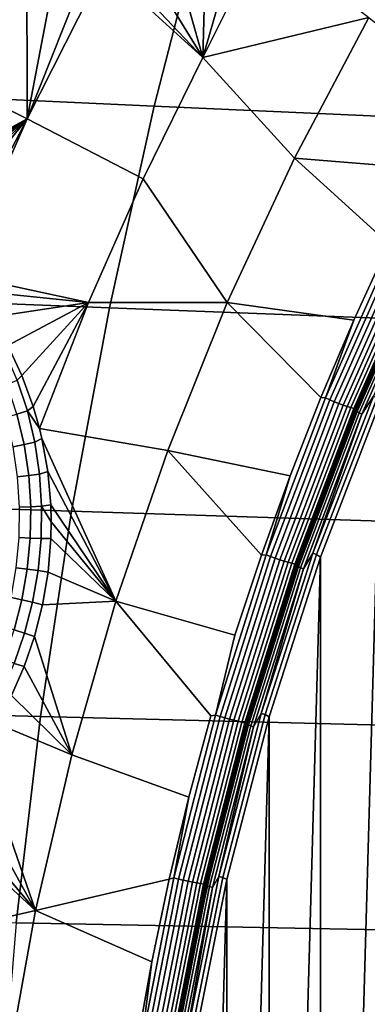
# Model space of a CAD drawing. Header units: metres. Extents: x -240 to 45, y -77 to 27.
# Tile 176 of 256: x -226.88 to -225.57, y 2.04 to 5.75. Entities that reach past the tile are written whole.
import ezdxf

# ---------------------------------------------------------------- set-up
doc = ezdxf.new("R2010")
doc.units = ezdxf.units.M
doc.layers.add('solid_102011X2', color=7, linetype='CONTINUOUS')

msp = doc.modelspace()

# ---------------------------------------------------------------- linework, layer by layer
at = {"layer": 'solid_102011X2'}
for points in [[(-226.181122, 6.175032, 297.789734), (-227.59642, 6.249395, 296.072144), (-227.793442, 5.489014, 296.199371), (-226.374344, 5.4237, 297.917511)], [(-224.752396, 6.101519, 299.490265), (-226.181122, 6.175032, 297.789734), (-226.374344, 5.4237, 297.917511), (-224.941971, 5.359146, 299.618408)], [(-226.853287, 6.00559, 275.101776), (-226.851868, 5.375777, 275.080444), (-227.298141, 5.599933, 275.223846), (-226.969086, 6.048801, 275.137054)], [(-225.97467, 6.04027, 274.798584), (-225.947601, 6.051931, 274.78891), (-225.56691, 5.75723, 274.599121), (-226.191422, 5.606498, 274.8508)], [(-226.076813, 6.00276, 274.835297), (-225.97467, 6.04027, 274.798584), (-226.191422, 5.606498, 274.8508)], [(-226.837891, 6.007657, 275.097076), (-226.737411, 5.974114, 275.064911), (-226.851868, 5.375777, 275.080444), (-226.853287, 6.00559, 275.101776)], [(-226.720642, 5.977947, 275.059601), (-226.622498, 5.953866, 275.027008), (-226.851868, 5.375777, 275.080444), (-226.737411, 5.974114, 275.064911)], [(-226.247665, 5.97786, 274.897186), (-226.181595, 5.974219, 274.872955), (-226.191422, 5.606498, 274.8508), (-226.288712, 5.954807, 274.911255)], [(-226.133667, 6.006587, 274.856476), (-226.076813, 6.00276, 274.835297), (-226.191422, 5.606498, 274.8508), (-226.181595, 5.974219, 274.872955)], [(-226.601868, 5.960143, 275.020325), (-226.562958, 5.947531, 275.006927), (-226.851868, 5.375777, 275.080444), (-226.622498, 5.953866, 275.027008)], [(-226.562958, 5.947531, 275.006927), (-226.191422, 5.606498, 274.8508), (-226.416138, 5.149836, 274.907745), (-226.851868, 5.375777, 275.080444)], [(-226.509216, 5.944253, 274.988556), (-226.191422, 5.606498, 274.8508), (-226.562958, 5.947531, 275.006927)], [(-226.482742, 5.954303, 274.979736), (-226.397934, 5.944726, 274.94989), (-226.191422, 5.606498, 274.8508), (-226.509216, 5.944253, 274.988556)], [(-226.364334, 5.96031, 274.938507), (-226.288712, 5.954807, 274.911255), (-226.191422, 5.606498, 274.8508), (-226.397934, 5.944726, 274.94989)], [(-226.191422, 5.606498, 274.8508), (-225.56691, 5.75723, 274.599121), (-225.846619, 5.227507, 274.669586)], [(-225.203491, 5.4665, 274.38446), (-225.351135, 5.187524, 274.421204), (-225.846619, 5.227507, 274.669586), (-225.56691, 5.75723, 274.599121)], [(-226.191422, 5.606498, 274.8508), (-225.846619, 5.227507, 274.669586), (-226.098969, 4.683497, 274.733185), (-226.416138, 5.149836, 274.907745)], [(-227.43718, 5.05622, 275.256012), (-227.52298, 5.10175, 275.281097), (-227.298141, 5.599933, 275.223846), (-226.851868, 5.375777, 275.080444)], [(-226.374344, 5.4237, 297.917511), (-227.793442, 5.489014, 296.199371), (-227.964798, 4.720309, 296.310028), (-226.542374, 4.664142, 298.028656)], [(-224.941971, 5.359146, 299.618408), (-226.374344, 5.4237, 297.917511), (-226.542374, 4.664142, 298.028656), (-225.106857, 4.608639, 299.729858)], [(-226.851868, 5.375777, 275.080444), (-227.38298, 5.023115, 275.239471), (-227.43718, 5.05622, 275.256012)], [(-226.851868, 5.375777, 275.080444), (-227.330627, 4.987582, 275.222931), (-227.38298, 5.023115, 275.239471)], [(-227.323242, 4.969204, 275.220062), (-227.330627, 4.987582, 275.222931), (-226.851868, 5.375777, 275.080444), (-227.280258, 4.94976, 275.206451)], [(-226.851868, 5.375777, 275.080444), (-227.231903, 4.909701, 275.190094), (-227.280258, 4.94976, 275.206451)], [(-227.228546, 4.891925, 275.188263), (-227.231903, 4.909701, 275.190094), (-226.851868, 5.375777, 275.080444), (-227.141541, 4.823405, 275.157837)], [(-226.851868, 5.375777, 275.080444), (-227.109863, 4.788972, 275.145996), (-227.141541, 4.823405, 275.157837)], [(-227.109863, 4.788972, 275.145996), (-226.851868, 5.375777, 275.080444), (-226.416138, 5.149836, 274.907745), (-226.62149, 4.683707, 274.959778)], [(-225.491028, 4.904243, 274.456024), (-225.623062, 4.616883, 274.488892), (-226.098969, 4.683497, 274.733185), (-225.846619, 5.227507, 274.669586)], [(-225.351135, 5.187524, 274.421204), (-225.491028, 4.904243, 274.456024), (-225.846619, 5.227507, 274.669586)], [(-226.62149, 4.683707, 274.959778), (-226.416138, 5.149836, 274.907745), (-226.098969, 4.683497, 274.733185)], [(-225.474014, 4.901357, 274.448517), (-225.729736, 4.324238, 274.512238), (-225.623062, 4.616883, 274.488892), (-225.491028, 4.904243, 274.456024)], [(-225.729736, 4.324238, 274.512238), (-225.474014, 4.901357, 274.448517), (-225.457977, 4.893241, 274.444611), (-225.713287, 4.317078, 274.508209)], [(-225.713287, 4.317078, 274.508209), (-225.457977, 4.893241, 274.444611), (-225.441406, 4.885269, 274.444061), (-225.696289, 4.310045, 274.507568)], [(-225.696289, 4.310045, 274.507568), (-225.441406, 4.885269, 274.444061), (-225.424866, 4.877712, 274.446838), (-225.679367, 4.303378, 274.510254)], [(-225.679367, 4.303378, 274.510254), (-225.424866, 4.877712, 274.446838), (-225.40892, 4.870825, 274.452911), (-225.663055, 4.297302, 274.516235)], [(-225.663055, 4.297302, 274.516235), (-225.40892, 4.870825, 274.452911), (-225.394119, 4.864841, 274.462036), (-225.647934, 4.292023, 274.525269)], [(-225.647934, 4.292023, 274.525269), (-225.394119, 4.864841, 274.462036), (-225.380936, 4.859962, 274.473907), (-225.634506, 4.28772, 274.537079)], [(-225.634506, 4.28772, 274.537079), (-225.380936, 4.859962, 274.473907), (-225.369827, 4.856353, 274.488098), (-225.623215, 4.284537, 274.551239)], [(-225.623215, 4.284537, 274.551239), (-225.369827, 4.856353, 274.488098), (-225.361191, 4.854138, 274.504211), (-225.614441, 4.282584, 274.567291)], [(-225.619003, 4.281642, 274.536438), (-225.365799, 4.853009, 274.473328), (-225.365967, 4.851025, 274.455994), (-225.619064, 4.279892, 274.519073)], [(-225.619064, 4.279892, 274.519073), (-225.365967, 4.851025, 274.455994), (-225.363373, 4.847777, 274.439026), (-225.616302, 4.277027, 274.502106)], [(-225.619003, 4.281642, 274.536438), (-225.41391, 4.745334, 274.503082), (-225.365799, 4.853009, 274.473328)], [(-225.616302, 4.277027, 274.502106), (-225.363373, 4.847777, 274.439026), (-225.358139, 4.843366, 274.422974), (-225.61084, 4.273135, 274.485992)], [(-225.614441, 4.282584, 274.567291), (-225.361191, 4.854138, 274.504211), (-225.577469, 4.356878, 274.576935)], [(-225.61084, 4.273135, 274.485992), (-225.358139, 4.843366, 274.422974), (-225.350388, 4.837925, 274.408325), (-225.602798, 4.268335, 274.471252)], [(-225.602798, 4.268335, 274.471252), (-225.350388, 4.837925, 274.408325), (-225.340363, 4.83162, 274.395508), (-225.592453, 4.262773, 274.458374)], [(-225.592453, 4.262773, 274.458374), (-225.340363, 4.83162, 274.395508), (-225.549255, 4.331072, 274.440002)], [(-225.361191, 4.854138, 274.504211), (-225.493652, 4.551918, 274.556061), (-225.577469, 4.356878, 274.576935)], [(-227.060043, 4.729463, 275.126617), (-227.109863, 4.788972, 275.145996), (-226.62149, 4.683707, 274.959778)], [(-226.542374, 4.664142, 298.028656), (-227.964798, 4.720309, 296.310028), (-228.110214, 3.944442, 296.403931), (-226.684967, 3.897507, 298.122955)], [(-227.064316, 4.711623, 275.127045), (-227.060043, 4.729463, 275.126617), (-226.62149, 4.683707, 274.959778), (-226.987747, 4.628586, 275.096832)], [(-225.619003, 4.281642, 274.536438), (-225.501389, 4.551998, 274.524902), (-225.41391, 4.745334, 274.503082)], [(-226.996109, 4.610545, 275.098541), (-226.987747, 4.628586, 275.096832), (-226.62149, 4.683707, 274.959778), (-226.924927, 4.521464, 275.068817)], [(-226.871964, 4.408895, 275.043121), (-226.924927, 4.521464, 275.068817), (-226.62149, 4.683707, 274.959778)], [(-226.829147, 4.291811, 275.020203), (-226.871964, 4.408895, 275.043121), (-226.62149, 4.683707, 274.959778)], [(-226.829147, 4.291811, 275.020203), (-226.62149, 4.683707, 274.959778), (-226.805771, 4.209346, 275.006317)], [(-226.805771, 4.209346, 275.006317), (-226.62149, 4.683707, 274.959778), (-226.098969, 4.683497, 274.733185), (-226.323059, 4.12659, 274.789642)], [(-225.747086, 4.325649, 274.519775), (-225.863007, 4.030794, 274.548676), (-226.323059, 4.12659, 274.789642), (-226.098969, 4.683497, 274.733185)], [(-225.623062, 4.616883, 274.488892), (-225.747086, 4.325649, 274.519775), (-226.098969, 4.683497, 274.733185)], [(-225.106857, 4.608639, 299.729858), (-226.542374, 4.664142, 298.028656), (-226.684967, 3.897507, 298.122955), (-225.24678, 3.851135, 299.824463)], [(-225.729736, 4.324238, 274.512238), (-225.747086, 4.325649, 274.519775), (-225.623062, 4.616883, 274.488892)], [(-225.619003, 4.281642, 274.536438), (-225.585205, 4.35695, 274.545807), (-225.501389, 4.551998, 274.524902)], [(-225.577469, 4.356878, 274.576935), (-225.493652, 4.551918, 274.556061), (-225.501389, 4.551998, 274.524902), (-225.585205, 4.35695, 274.545807)], [(-226.889374, 4.391768, 275.048004), (-226.937698, 4.503575, 275.072052), (-226.924927, 4.521464, 275.068817), (-226.871964, 4.408895, 275.043121)], [(-226.890503, 4.263407, 275.034607), (-226.927429, 4.375516, 275.055237), (-226.889374, 4.391768, 275.048004), (-226.851227, 4.276153, 275.026855)], [(-226.851227, 4.276153, 275.026855), (-226.889374, 4.391768, 275.048004), (-226.871964, 4.408895, 275.043121), (-226.829147, 4.291811, 275.020203)], [(-225.657608, 4.160199, 274.596924), (-225.577469, 4.356878, 274.576935), (-225.585205, 4.35695, 274.545807), (-225.665344, 4.160264, 274.565765)], [(-225.619003, 4.281642, 274.536438), (-225.665344, 4.160264, 274.565765), (-225.585205, 4.35695, 274.545807)], [(-225.614441, 4.282584, 274.567291), (-225.577469, 4.356878, 274.576935), (-225.657608, 4.160199, 274.596924)], [(-225.729736, 4.324238, 274.512238), (-225.953079, 3.733016, 274.567932), (-225.863007, 4.030794, 274.548676), (-225.747086, 4.325649, 274.519775)], [(-225.953079, 3.733016, 274.567932), (-225.729736, 4.324238, 274.512238), (-225.713287, 4.317078, 274.508209), (-225.936249, 3.726835, 274.563812)], [(-225.936249, 3.726835, 274.563812), (-225.713287, 4.317078, 274.508209), (-225.696289, 4.310045, 274.507568), (-225.9189, 3.720764, 274.56308)], [(-225.9189, 3.720764, 274.56308), (-225.696289, 4.310045, 274.507568), (-225.679367, 4.303378, 274.510254), (-225.901627, 3.715009, 274.565674)], [(-225.901627, 3.715009, 274.565674), (-225.679367, 4.303378, 274.510254), (-225.663055, 4.297302, 274.516235), (-225.88501, 3.709765, 274.571564)], [(-225.777115, 3.74, 274.496796), (-225.549255, 4.331072, 274.440002), (-225.535339, 4.324397, 274.431854), (-225.762833, 3.734235, 274.488586)], [(-225.592453, 4.262773, 274.458374), (-225.549255, 4.331072, 274.440002), (-225.777115, 3.74, 274.496796)], [(-225.535339, 4.324397, 274.431854), (-225.521591, 4.31425, 274.42688), (-225.748642, 3.72472, 274.48349), (-225.762833, 3.734235, 274.488586)], [(-225.748535, -3.724988, 274.483459), (-225.748642, 3.72472, 274.48349), (-225.521591, 4.31425, 274.42688)], [(-225.748535, -3.724988, 274.483459), (-225.521591, 4.31425, 274.42688), (-225.521484, -4.31451, 274.426849)], [(-226.863449, 4.148557, 275.01709), (-226.890503, 4.263407, 275.034607), (-226.851227, 4.276153, 275.026855), (-226.823257, 4.157725, 275.008942)], [(-226.851227, 4.276153, 275.026855), (-226.829147, 4.291811, 275.020203), (-226.805771, 4.209346, 275.006317)], [(-226.823257, 4.157725, 275.008942), (-226.851227, 4.276153, 275.026855), (-226.805771, 4.209346, 275.006317), (-226.796707, 4.171081, 275.000519)], [(-225.88501, 3.709765, 274.571564), (-225.663055, 4.297302, 274.516235), (-225.647934, 4.292023, 274.525269), (-225.869614, 3.705209, 274.580536)], [(-225.869614, 3.705209, 274.580536), (-225.647934, 4.292023, 274.525269), (-225.634506, 4.28772, 274.537079), (-225.855957, 3.701495, 274.592285)], [(-225.855957, 3.701495, 274.592285), (-225.634506, 4.28772, 274.537079), (-225.623215, 4.284537, 274.551239), (-225.844498, 3.69875, 274.606415)], [(-225.844498, 3.69875, 274.606415), (-225.623215, 4.284537, 274.551239), (-225.614441, 4.282584, 274.567291), (-225.835632, 3.697065, 274.622467)], [(-225.840134, 3.696323, 274.591583), (-225.665344, 4.160264, 274.565765), (-225.619003, 4.281642, 274.536438)], [(-225.840134, 3.696323, 274.591583), (-225.619003, 4.281642, 274.536438), (-225.619064, 4.279892, 274.519073), (-225.840103, 3.694811, 274.574188)], [(-225.840103, 3.694811, 274.574188), (-225.619064, 4.279892, 274.519073), (-225.616302, 4.277027, 274.502106), (-225.837204, 3.692338, 274.557159)], [(-225.837204, 3.692338, 274.557159), (-225.616302, 4.277027, 274.502106), (-225.61084, 4.273135, 274.485992), (-225.831528, 3.688978, 274.541016)], [(-225.835632, 3.697065, 274.622467), (-225.614441, 4.282584, 274.567291), (-225.806702, 3.762222, 274.634094)], [(-225.831528, 3.688978, 274.541016), (-225.61084, 4.273135, 274.485992), (-225.602798, 4.268335, 274.471252), (-225.823242, 3.684834, 274.526215)], [(-225.823242, 3.684834, 274.526215), (-225.602798, 4.268335, 274.471252), (-225.592453, 4.262773, 274.458374), (-225.812607, 3.680032, 274.513245)], [(-225.614441, 4.282584, 274.567291), (-225.734024, 3.961955, 274.615967), (-225.806702, 3.762222, 274.634094)], [(-225.614441, 4.282584, 274.567291), (-225.657608, 4.160199, 274.596924), (-225.734024, 3.961955, 274.615967)], [(-226.90451, 4.140009, 275.01947), (-226.93071, 4.25137, 275.036591), (-226.890503, 4.263407, 275.034607), (-226.863449, 4.148557, 275.01709)], [(-225.812607, 3.680032, 274.513245), (-225.592453, 4.262773, 274.458374), (-225.777115, 3.74, 274.496796)], [(-226.796707, 4.171081, 275.000519), (-226.805771, 4.209346, 275.006317), (-226.323059, 4.12659, 274.789642), (-226.518311, 3.558289, 274.838867)], [(-226.846191, 4.031896, 275.003052), (-226.863449, 4.148557, 275.01709), (-226.823257, 4.157725, 275.008942), (-226.805405, 4.037443, 274.994598)], [(-226.805405, 4.037443, 274.994598), (-226.823257, 4.157725, 275.008942), (-226.796707, 4.171081, 275.000519), (-226.774796, 4.047387, 274.984436)], [(-226.774796, 4.047387, 274.984436), (-226.796707, 4.171081, 275.000519), (-226.518311, 3.558289, 274.838867)], [(-225.840134, 3.696323, 274.591583), (-225.74176, 3.962011, 274.584839), (-225.665344, 4.160264, 274.565765)], [(-225.734024, 3.961955, 274.615967), (-225.657608, 4.160199, 274.596924), (-225.665344, 4.160264, 274.565765), (-225.74176, 3.962011, 274.584839)], [(-226.887817, 4.026863, 275.005707), (-226.90451, 4.140009, 275.01947), (-226.863449, 4.148557, 275.01709), (-226.846191, 4.031896, 275.003052)], [(-225.970734, 3.732565, 274.575562), (-226.070145, 3.43121, 274.600372), (-226.518311, 3.558289, 274.838867), (-226.323059, 4.12659, 274.789642)], [(-225.863007, 4.030794, 274.548676), (-225.970734, 3.732565, 274.575562), (-226.323059, 4.12659, 274.789642)], [(-226.797501, 3.916208, 274.984131), (-226.805405, 4.037443, 274.994598), (-226.774796, 4.047387, 274.984436), (-226.763519, 3.921422, 274.972382)], [(-226.763519, 3.921422, 274.972382), (-226.774796, 4.047387, 274.984436), (-226.518311, 3.558289, 274.838867)], [(-226.880463, 3.912782, 274.995605), (-226.887817, 4.026863, 275.005707), (-226.846191, 4.031896, 275.003052), (-226.838577, 3.914299, 274.992767)], [(-226.838577, 3.914299, 274.992767), (-226.846191, 4.031896, 275.003052), (-226.805405, 4.037443, 274.994598), (-226.797501, 3.916208, 274.984131)], [(-225.953079, 3.733016, 274.567932), (-225.970734, 3.732565, 274.575562), (-225.863007, 4.030794, 274.548676)], [(-226.684967, 3.897507, 298.122955), (-228.110214, 3.944442, 296.403931), (-228.229477, 3.162593, 296.480927), (-226.801926, 3.124962, 298.200317)], [(-225.840134, 3.696323, 274.591583), (-225.814438, 3.762269, 274.602936), (-225.74176, 3.962011, 274.584839)], [(-225.806702, 3.762222, 274.634094), (-225.734024, 3.961955, 274.615967), (-225.74176, 3.962011, 274.584839), (-225.814438, 3.762269, 274.602936)], [(-226.882294, 3.798586, 274.98938), (-226.880463, 3.912782, 274.995605), (-226.838577, 3.914299, 274.992767), (-226.840439, 3.796608, 274.98645)], [(-226.840439, 3.796608, 274.98645), (-226.838577, 3.914299, 274.992767), (-226.797501, 3.916208, 274.984131), (-226.799377, 3.794886, 274.977722)], [(-225.24678, 3.851135, 299.824463), (-226.684967, 3.897507, 298.122955), (-226.801926, 3.124962, 298.200317), (-225.361542, 3.087787, 299.902039)], [(-226.799377, 3.794886, 274.977722), (-226.797501, 3.916208, 274.984131), (-226.761963, 3.858035, 274.968018), (-226.763092, 3.794564, 274.964783)], [(-226.797501, 3.916208, 274.984131), (-226.763519, 3.921422, 274.972382), (-226.761963, 3.858035, 274.968018)], [(-226.761963, 3.858035, 274.968018), (-226.763519, 3.921422, 274.972382), (-226.518311, 3.558289, 274.838867)], [(-226.763092, 3.794564, 274.964783), (-226.761963, 3.858035, 274.968018), (-226.518311, 3.558289, 274.838867)], [(-226.893127, 3.685032, 274.987183), (-226.882294, 3.798586, 274.98938), (-226.840439, 3.796608, 274.98645), (-226.851562, 3.679596, 274.984283)], [(-226.851562, 3.679596, 274.984283), (-226.840439, 3.796608, 274.98645), (-226.799377, 3.794886, 274.977722), (-226.810822, 3.674273, 274.975555)], [(-226.810822, 3.674273, 274.975555), (-226.799377, 3.794886, 274.977722), (-226.763092, 3.794564, 274.964783), (-226.773392, 3.668578, 274.961884)], [(-226.773392, 3.668578, 274.961884), (-226.763092, 3.794564, 274.964783), (-226.518311, 3.558289, 274.838867)], [(-225.875595, 3.561073, 274.651276), (-225.806702, 3.762222, 274.634094), (-225.814438, 3.762269, 274.602936), (-225.883347, 3.561107, 274.620117)], [(-225.840134, 3.696323, 274.591583), (-225.883347, 3.561107, 274.620117), (-225.814438, 3.762269, 274.602936)], [(-225.835632, 3.697065, 274.622467), (-225.806702, 3.762222, 274.634094), (-225.875595, 3.561073, 274.651276)], [(-225.953079, 3.733016, 274.567932), (-226.143311, 3.129653, 274.615387), (-226.070145, 3.43121, 274.600372), (-225.970734, 3.732565, 274.575562)], [(-226.143311, 3.129653, 274.615387), (-225.953079, 3.733016, 274.567932), (-225.936249, 3.726835, 274.563812), (-226.12616, 3.12447, 274.611206)], [(-226.12616, 3.12447, 274.611206), (-225.936249, 3.726835, 274.563812), (-225.9189, 3.720764, 274.56308), (-226.108505, 3.119381, 274.610382)], [(-226.108505, 3.119381, 274.610382), (-225.9189, 3.720764, 274.56308), (-225.901627, 3.715009, 274.565674), (-226.090927, 3.114557, 274.612915)], [(-226.090927, 3.114557, 274.612915), (-225.901627, 3.715009, 274.565674), (-225.88501, 3.709765, 274.571564), (-226.074051, 3.110161, 274.618744)], [(-226.074051, 3.110161, 274.618744), (-225.88501, 3.709765, 274.571564), (-225.869614, 3.705209, 274.580536), (-226.058426, 3.106343, 274.627655)], [(-225.971237, 3.136279, 274.545197), (-225.777115, 3.74, 274.496796), (-225.762833, 3.734235, 274.488586), (-225.956665, 3.131445, 274.536926)], [(-225.812607, 3.680032, 274.513245), (-225.777115, 3.74, 274.496796), (-225.971237, 3.136279, 274.545197)], [(-225.762833, 3.734235, 274.488586), (-225.748642, 3.72472, 274.48349), (-225.942001, 3.122645, 274.531677), (-225.956665, 3.131445, 274.536926)], [(-225.941925, -3.122922, 274.531677), (-225.942001, 3.122645, 274.531677), (-225.748642, 3.72472, 274.48349)], [(-225.941925, -3.122922, 274.531677), (-225.748642, 3.72472, 274.48349), (-225.748535, -3.724988, 274.483459)], [(-226.91275, 3.572831, 274.989136), (-226.893127, 3.685032, 274.987183), (-226.851562, 3.679596, 274.984283), (-226.87178, 3.563993, 274.986359)], [(-226.87178, 3.563993, 274.986359), (-226.851562, 3.679596, 274.984283), (-226.810822, 3.674273, 274.975555), (-226.831619, 3.555119, 274.977722)], [(-226.810822, 3.674273, 274.975555), (-226.773392, 3.668578, 274.961884), (-226.794037, 3.545193, 274.963806), (-226.831619, 3.555119, 274.977722)], [(-226.058426, 3.106343, 274.627655), (-225.869614, 3.705209, 274.580536), (-225.855957, 3.701495, 274.592285), (-226.044571, 3.10323, 274.639374)], [(-226.044571, 3.10323, 274.639374), (-225.855957, 3.701495, 274.592285), (-225.844498, 3.69875, 274.606415), (-226.032974, 3.10093, 274.653473)], [(-226.032974, 3.10093, 274.653473), (-225.844498, 3.69875, 274.606415), (-225.835632, 3.697065, 274.622467), (-226.024017, 3.099519, 274.669464)], [(-226.028488, 3.098951, 274.63855), (-225.883347, 3.561107, 274.620117), (-225.840134, 3.696323, 274.591583)], [(-226.028488, 3.098951, 274.63855), (-225.840134, 3.696323, 274.591583), (-225.840103, 3.694811, 274.574188), (-226.028366, 3.097684, 274.621124)], [(-226.028366, 3.097684, 274.621124), (-225.840103, 3.694811, 274.574188), (-225.837204, 3.692338, 274.557159), (-226.025345, 3.09561, 274.604065)], [(-226.025345, 3.09561, 274.604065), (-225.837204, 3.692338, 274.557159), (-225.831528, 3.688978, 274.541016), (-226.019501, 3.092793, 274.587891)], [(-226.024017, 3.099519, 274.669464), (-225.835632, 3.697065, 274.622467), (-226.001968, 3.154835, 274.682831)], [(-226.019501, 3.092793, 274.587891), (-225.831528, 3.688978, 274.541016), (-225.823242, 3.684834, 274.526215), (-226.011017, 3.089319, 274.573029)], [(-226.011017, 3.089319, 274.573029), (-225.823242, 3.684834, 274.526215), (-225.812607, 3.680032, 274.513245), (-226.000122, 3.085293, 274.559998)], [(-225.835632, 3.697065, 274.622467), (-225.940689, 3.358586, 274.667542), (-226.001968, 3.154835, 274.682831)], [(-226.000122, 3.085293, 274.559998), (-225.812607, 3.680032, 274.513245), (-225.971237, 3.136279, 274.545197)], [(-225.835632, 3.697065, 274.622467), (-225.875595, 3.561073, 274.651276), (-225.940689, 3.358586, 274.667542)], [(-226.794037, 3.545193, 274.963806), (-226.773392, 3.668578, 274.961884), (-226.518311, 3.558289, 274.838867)], [(-226.87178, 3.563993, 274.986359), (-226.900848, 3.450539, 274.992706), (-226.940979, 3.46271, 274.9953), (-226.91275, 3.572831, 274.989136)], [(-226.831619, 3.555119, 274.977722), (-226.861588, 3.438184, 274.984314), (-226.900848, 3.450539, 274.992706), (-226.87178, 3.563993, 274.986359)], [(-226.028488, 3.098951, 274.63855), (-225.948471, 3.358596, 274.636353), (-225.883347, 3.561107, 274.620117)], [(-225.940689, 3.358586, 274.667542), (-225.875595, 3.561073, 274.651276), (-225.883347, 3.561107, 274.620117), (-225.948471, 3.358596, 274.636353)], [(-226.861588, 3.438184, 274.984314), (-226.831619, 3.555119, 274.977722), (-226.794037, 3.545193, 274.963806), (-226.824326, 3.426008, 274.970398)], [(-226.824326, 3.426008, 274.970398), (-226.794037, 3.545193, 274.963806), (-226.518311, 3.558289, 274.838867), (-226.684372, 2.980212, 274.880737)], [(-226.243744, 2.820194, 274.643738), (-226.684372, 2.980212, 274.880737), (-226.518311, 3.558289, 274.838867), (-226.161194, 3.126975, 274.623108)], [(-226.143311, 3.129653, 274.615387), (-226.161194, 3.126975, 274.623108), (-226.518311, 3.558289, 274.838867), (-226.070145, 3.43121, 274.600372)], [(-226.938583, 3.339907, 275.003357), (-226.900848, 3.450539, 274.992706), (-226.861588, 3.438184, 274.984314), (-226.900482, 3.32416, 274.995239)], [(-226.900482, 3.32416, 274.995239), (-226.861588, 3.438184, 274.984314), (-226.824326, 3.426008, 274.970398), (-226.863159, 3.312874, 274.981323)], [(-226.863159, 3.312874, 274.981323), (-226.824326, 3.426008, 274.970398), (-226.684372, 2.980212, 274.880737)], [(-226.028488, 3.098951, 274.63855), (-226.00975, 3.154814, 274.651642), (-225.948471, 3.358596, 274.636353)], [(-226.001968, 3.154835, 274.682831), (-225.940689, 3.358586, 274.667542), (-225.948471, 3.358596, 274.636353), (-226.00975, 3.154814, 274.651642)], [(-226.948105, 3.213856, 275.010468), (-226.900482, 3.32416, 274.995239), (-226.863159, 3.312874, 274.981323), (-226.911041, 3.203259, 274.996643)], [(-226.911041, 3.203259, 274.996643), (-226.863159, 3.312874, 274.981323), (-226.684372, 2.980212, 274.880737)], [(-226.967545, 3.098433, 275.016083), (-226.911041, 3.203259, 274.996643), (-226.684372, 2.980212, 274.880737)], [(-226.801926, 3.124962, 298.200317), (-228.229477, 3.162593, 296.480927), (-228.322418, 2.375952, 296.540955), (-226.893082, 2.347681, 298.26059)], [(-226.059402, 2.949898, 274.697174), (-226.001968, 3.154835, 274.682831), (-226.00975, 3.154814, 274.651642), (-226.0672, 2.949847, 274.665955)], [(-226.028488, 3.098951, 274.63855), (-226.0672, 2.949847, 274.665955), (-226.00975, 3.154814, 274.651642)], [(-226.024017, 3.099519, 274.669464), (-226.001968, 3.154835, 274.682831), (-226.059402, 2.949898, 274.697174)], [(-225.361542, 3.087787, 299.902039), (-226.801926, 3.124962, 298.200317), (-226.893082, 2.347681, 298.26059), (-225.450989, 2.319755, 299.962494)], [(-226.143311, 3.129653, 274.615387), (-226.299774, 2.516108, 274.654449), (-226.243744, 2.820194, 274.643738), (-226.161194, 3.126975, 274.623108)], [(-226.299774, 2.516108, 274.654449), (-226.143311, 3.129653, 274.615387), (-226.12616, 3.12447, 274.611206), (-226.282364, 2.511941, 274.650208)], [(-226.282364, 2.511941, 274.650208), (-226.12616, 3.12447, 274.611206), (-226.108505, 3.119381, 274.610382), (-226.264465, 2.50785, 274.649323)], [(-226.264465, 2.50785, 274.649323), (-226.108505, 3.119381, 274.610382), (-226.090927, 3.114557, 274.612915), (-226.246643, 2.503971, 274.651794)], [(-226.130981, 2.52194, 274.585022), (-225.971237, 3.136279, 274.545197), (-225.956665, 3.131445, 274.536926), (-226.116165, 2.518053, 274.576691)], [(-226.000122, 3.085293, 274.559998), (-225.971237, 3.136279, 274.545197), (-226.130981, 2.52194, 274.585022)], [(-225.956665, 3.131445, 274.536926), (-225.942001, 3.122645, 274.531677), (-226.101044, 2.510078, 274.57135), (-226.116165, 2.518053, 274.576691)], [(-226.100983, -2.510355, 274.57132), (-226.101044, 2.510078, 274.57135), (-225.942001, 3.122645, 274.531677)], [(-226.100983, -2.510355, 274.57132), (-225.942001, 3.122645, 274.531677), (-225.941925, -3.122922, 274.531677)], [(-226.967545, 3.098433, 275.016083), (-226.684372, 2.980212, 274.880737), (-226.820953, 2.393983, 274.915161), (-227.031998, 2.999527, 275.039307)], [(-226.246643, 2.503971, 274.651794), (-226.090927, 3.114557, 274.612915), (-226.074051, 3.110161, 274.618744), (-226.229538, 2.500437, 274.657562)], [(-226.229538, 2.500437, 274.657562), (-226.074051, 3.110161, 274.618744), (-226.058426, 3.106343, 274.627655), (-226.21373, 2.497366, 274.666412)], [(-226.21373, 2.497366, 274.666412), (-226.058426, 3.106343, 274.627655), (-226.044571, 3.10323, 274.639374), (-226.199722, 2.494864, 274.678101)], [(-226.199722, 2.494864, 274.678101), (-226.044571, 3.10323, 274.639374), (-226.032974, 3.10093, 274.653473), (-226.188004, 2.493014, 274.692139)], [(-226.188004, 2.493014, 274.692139), (-226.032974, 3.10093, 274.653473), (-226.024017, 3.099519, 274.669464), (-226.178986, 2.491879, 274.70813)], [(-226.183441, 2.491465, 274.677185), (-226.0672, 2.949847, 274.665955), (-226.028488, 3.098951, 274.63855)], [(-226.183441, 2.491465, 274.677185), (-226.028488, 3.098951, 274.63855), (-226.028366, 3.097684, 274.621124), (-226.183273, 2.490446, 274.65976)], [(-226.183273, 2.490446, 274.65976), (-226.028366, 3.097684, 274.621124), (-226.025345, 3.09561, 274.604065), (-226.180145, 2.488779, 274.64267)], [(-226.180145, 2.488779, 274.64267), (-226.025345, 3.09561, 274.604065), (-226.019501, 3.092793, 274.587891), (-226.174149, 2.486514, 274.626434)], [(-226.178986, 2.491879, 274.70813), (-226.024017, 3.099519, 274.669464), (-226.162659, 2.536774, 274.722931)], [(-226.174149, 2.486514, 274.626434), (-226.019501, 3.092793, 274.587891), (-226.011017, 3.089319, 274.573029), (-226.165482, 2.483721, 274.611542)], [(-226.165482, 2.483721, 274.611542), (-226.011017, 3.089319, 274.573029), (-226.000122, 3.085293, 274.559998), (-226.154404, 2.480484, 274.59848)], [(-226.024017, 3.099519, 274.669464), (-226.112976, 2.743852, 274.710541), (-226.162659, 2.536774, 274.722931)], [(-226.154404, 2.480484, 274.59848), (-226.000122, 3.085293, 274.559998), (-226.130981, 2.52194, 274.585022)], [(-226.024017, 3.099519, 274.669464), (-226.059402, 2.949898, 274.697174), (-226.112976, 2.743852, 274.710541)], [(-227.103592, 2.907558, 275.065826), (-227.031998, 2.999527, 275.039307), (-226.820953, 2.393983, 274.915161)], [(-226.243744, 2.820194, 274.643738), (-226.317749, 2.511134, 274.662201), (-226.820953, 2.393983, 274.915161), (-226.684372, 2.980212, 274.880737)], [(-226.183441, 2.491465, 274.677185), (-226.120773, 2.743772, 274.679321), (-226.0672, 2.949847, 274.665955)], [(-226.059402, 2.949898, 274.697174), (-226.0672, 2.949847, 274.665955), (-226.120773, 2.743772, 274.679321), (-226.112976, 2.743852, 274.710541)], [(-227.1409, 2.912922, 275.079834), (-227.103592, 2.907558, 275.065826), (-226.820953, 2.393983, 274.915161), (-227.181503, 2.823195, 275.095123)], [(-227.181503, 2.823195, 275.095123), (-226.820953, 2.393983, 274.915161), (-227.233627, 2.774056, 275.114807)], [(-226.299774, 2.516108, 274.654449), (-226.317749, 2.511134, 274.662201), (-226.243744, 2.820194, 274.643738)], [(-226.820953, 2.393983, 274.915161), (-227.339828, 2.274106, 275.141907), (-227.265366, 2.746588, 275.126801), (-227.233627, 2.774056, 275.114807)], [(-226.183441, 2.491465, 274.677185), (-226.170456, 2.536666, 274.691711), (-226.120773, 2.743772, 274.679321)], [(-226.112976, 2.743852, 274.710541), (-226.120773, 2.743772, 274.679321), (-226.170456, 2.536666, 274.691711), (-226.162659, 2.536774, 274.722931)], [(-226.162659, 2.536774, 274.722931), (-226.170456, 2.536666, 274.691711), (-226.216248, 2.32862, 274.703125), (-226.208435, 2.328742, 274.734344)], [(-226.183441, 2.491465, 274.677185), (-226.216248, 2.32862, 274.703125), (-226.170456, 2.536666, 274.691711)], [(-226.178986, 2.491879, 274.70813), (-226.162659, 2.536774, 274.722931), (-226.208435, 2.328742, 274.734344)], [(-226.317749, 2.511134, 274.662201), (-226.383102, 2.200209, 274.678497), (-226.820953, 2.393983, 274.915161)], [(-226.299774, 2.516108, 274.654449), (-226.422028, 1.894325, 274.684937), (-226.383102, 2.200209, 274.678497), (-226.317749, 2.511134, 274.662201)], [(-226.422028, 1.894325, 274.684937), (-226.299774, 2.516108, 274.654449), (-226.282364, 2.511941, 274.650208), (-226.404419, 1.891188, 274.680634)], [(-226.404419, 1.891188, 274.680634), (-226.282364, 2.511941, 274.650208), (-226.264465, 2.50785, 274.649323), (-226.386307, 1.888108, 274.679688)], [(-226.386307, 1.888108, 274.679688), (-226.264465, 2.50785, 274.649323), (-226.246643, 2.503971, 274.651794), (-226.368317, 1.885187, 274.682129)], [(-226.368317, 1.885187, 274.682129), (-226.246643, 2.503971, 274.651794), (-226.229538, 2.500437, 274.657562), (-226.351044, 1.882525, 274.687866)], [(-226.351044, 1.882525, 274.687866), (-226.229538, 2.500437, 274.657562), (-226.21373, 2.497366, 274.666412), (-226.335068, 1.880212, 274.696686)], [(-226.335068, 1.880212, 274.696686), (-226.21373, 2.497366, 274.666412), (-226.199722, 2.494864, 274.678101), (-226.320938, 1.878327, 274.708313)], [(-226.320938, 1.878327, 274.708313), (-226.199722, 2.494864, 274.678101), (-226.188004, 2.493014, 274.692139), (-226.309143, 1.876933, 274.722351)], [(-226.309143, 1.876933, 274.722351), (-226.188004, 2.493014, 274.692139), (-226.178986, 2.491879, 274.70813), (-226.300064, 1.876077, 274.738342)], [(-226.304489, 1.875842, 274.707367), (-226.216248, 2.32862, 274.703125), (-226.183441, 2.491465, 274.677185)], [(-226.304489, 1.875842, 274.707367), (-226.183441, 2.491465, 274.677185), (-226.183273, 2.490446, 274.65976), (-226.304276, 1.875075, 274.689941)], [(-226.304276, 1.875075, 274.689941), (-226.183273, 2.490446, 274.65976), (-226.180145, 2.488779, 274.64267), (-226.301071, 1.87382, 274.672821)], [(-226.301071, 1.87382, 274.672821), (-226.180145, 2.488779, 274.64267), (-226.174149, 2.486514, 274.626434), (-226.294968, 1.872115, 274.656555)], [(-226.300064, 1.876077, 274.738342), (-226.178986, 2.491879, 274.70813), (-226.288193, 1.910129, 274.754242)], [(-226.294968, 1.872115, 274.656555), (-226.174149, 2.486514, 274.626434), (-226.165482, 2.483721, 274.611542), (-226.286163, 1.870012, 274.641632)], [(-226.178986, 2.491879, 274.70813), (-226.25029, 2.119834, 274.744781), (-226.288193, 1.910129, 274.754242)], [(-226.255798, 1.899058, 274.61615), (-226.130981, 2.52194, 274.585022), (-226.116165, 2.518053, 274.576691), (-226.240784, 1.896131, 274.607758)], [(-226.154404, 2.480484, 274.59848), (-226.130981, 2.52194, 274.585022), (-226.255798, 1.899058, 274.61615)], [(-226.178986, 2.491879, 274.70813), (-226.208435, 2.328742, 274.734344), (-226.25029, 2.119834, 274.744781)], [(-226.116165, 2.518053, 274.576691), (-226.101044, 2.510078, 274.57135), (-226.225266, 1.888968, 274.602325), (-226.240784, 1.896131, 274.607758)], [(-226.225235, -1.889204, 274.602295), (-226.225266, 1.888968, 274.602325), (-226.101044, 2.510078, 274.57135)], [(-226.225235, -1.889204, 274.602295), (-226.101044, 2.510078, 274.57135), (-226.100983, -2.510355, 274.57132)], [(-226.286163, 1.870012, 274.641632), (-226.165482, 2.483721, 274.611542), (-226.154404, 2.480484, 274.59848), (-226.274933, 1.867574, 274.62851)], [(-226.274933, 1.867574, 274.62851), (-226.154404, 2.480484, 274.59848), (-226.255798, 1.899058, 274.61615)], [(-226.820953, 2.393983, 274.915161), (-226.927719, 1.801224, 274.942078), (-227.424438, 1.768953, 275.163361), (-227.339828, 2.274106, 275.141907)], [(-226.383102, 2.200209, 274.678497), (-226.439789, 1.887698, 274.692627), (-226.927719, 1.801224, 274.942078), (-226.820953, 2.393983, 274.915161)], [(-225.450989, 2.319755, 299.962494), (-226.893082, 2.347681, 298.26059), (-226.958267, 1.566839, 298.303711), (-225.514954, 1.548202, 300.005737)], [(-226.304489, 1.875842, 274.707367), (-226.258087, 2.119715, 274.713562), (-226.216248, 2.32862, 274.703125)], [(-226.208435, 2.328742, 274.734344), (-226.216248, 2.32862, 274.703125), (-226.258087, 2.119715, 274.713562), (-226.25029, 2.119834, 274.744781)], [(-226.422028, 1.894325, 274.684937), (-226.439789, 1.887698, 274.692627), (-226.383102, 2.200209, 274.678497)], [(-226.304489, 1.875842, 274.707367), (-226.296005, 1.910024, 274.723022), (-226.258087, 2.119715, 274.713562)], [(-226.25029, 2.119834, 274.744781), (-226.258087, 2.119715, 274.713562), (-226.296005, 1.910024, 274.723022), (-226.288193, 1.910129, 274.754242)]]:
    msp.add_3dface(points, dxfattribs=at)

doc.saveas('drawing.dxf')
